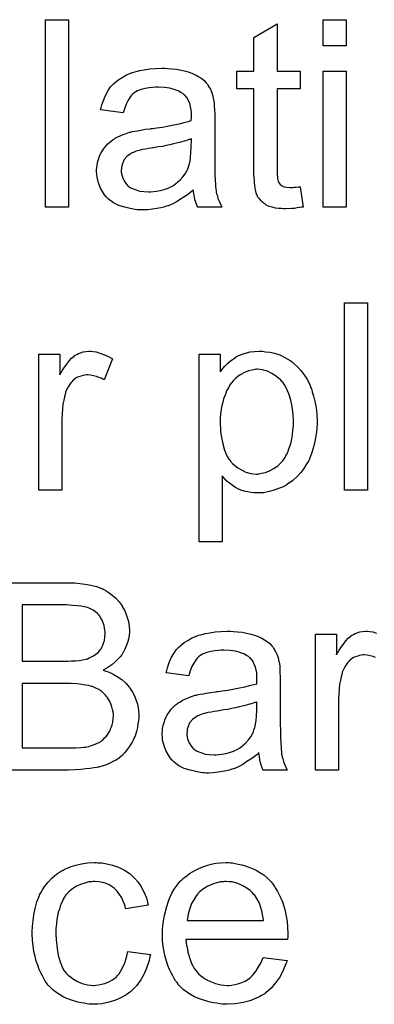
# Model space of a CAD drawing. Extents: x -1.3 to 9.2, y -4.6 to 3.5.
# Tile 171 of 215: x 4.853 to 5.005, y 1.041 to 1.462. Entities that reach past the tile are written whole.
import ezdxf

# ---------------------------------------------------------------- set-up
doc = ezdxf.new("R2010")
doc.units = 0
doc.layers.add('acc-ni-360-23-a_document', color=1, linetype='CONTINUOUS')

msp = doc.modelspace()

# ---------------------------------------------------------------- linework, layer by layer
at = {"layer": 'acc-ni-360-23-a_document', "color": 1}
for points in [[(4.874254, 1.381702), (4.86442, 1.381702), (4.86442, 1.461766), (4.874254, 1.461766), (4.874254, 1.381702)], [(4.992731, 1.450543), (4.982897, 1.450543), (4.982897, 1.461766), (4.992731, 1.461766), (4.992731, 1.450543)], [(4.963228, 1.439783), (4.973178, 1.439783), (4.973178, 1.432147), (4.963228, 1.432147), (4.963228, 1.398015), (4.963228, 1.397784), (4.963228, 1.397321), (4.963228, 1.396627), (4.963343, 1.395817), (4.963459, 1.393966), (4.963575, 1.393156), (4.96369, 1.392578), (4.963806, 1.392346), (4.964153, 1.391883), (4.964616, 1.391305), (4.965426, 1.390726), (4.965657, 1.390611), (4.966236, 1.390379), (4.967277, 1.390148), (4.968781, 1.390032), (4.969938, 1.390032), (4.970517, 1.390148), (4.971327, 1.390148), (4.972252, 1.390264), (4.973178, 1.390379), (4.97445, 1.381702), (4.974219, 1.381702), (4.973756, 1.381586), (4.972946, 1.38147), (4.971905, 1.381355), (4.970748, 1.381123), (4.969475, 1.381008), (4.96693, 1.380892), (4.966004, 1.380892), (4.965079, 1.381008), (4.963922, 1.381123), (4.962533, 1.381239), (4.961145, 1.381586), (4.959872, 1.381933), (4.9586, 1.382512), (4.958484, 1.382627), (4.958137, 1.382859), (4.957674, 1.383206), (4.95698, 1.383784), (4.956401, 1.384363), (4.955707, 1.385173), (4.955013, 1.385983), (4.95455, 1.387024), (4.95455, 1.38714), (4.954319, 1.387602), (4.954203, 1.388412), (4.953972, 1.389569), (4.95374, 1.391073), (4.953624, 1.391999), (4.953624, 1.39304), (4.953509, 1.394313), (4.953393, 1.395586), (4.953393, 1.396974), (4.953393, 1.398594), (4.953393, 1.432147), (4.946104, 1.432147), (4.946104, 1.439783), (4.953393, 1.439783), (4.953393, 1.45413), (4.963228, 1.460031), (4.963228, 1.439783)], [(4.9166, 1.44094), (4.918336, 1.440824), (4.920303, 1.440593), (4.92227, 1.440246), (4.924237, 1.439783), (4.926088, 1.439205), (4.926319, 1.439089), (4.926898, 1.438858), (4.927708, 1.438511), (4.928749, 1.438048), (4.929906, 1.437353), (4.931063, 1.436659), (4.932104, 1.435734), (4.93303, 1.434808), (4.933146, 1.434692), (4.933377, 1.434345), (4.933724, 1.433767), (4.934187, 1.433073), (4.934765, 1.432031), (4.935228, 1.43099), (4.935691, 1.429717), (4.936038, 1.428213), (4.936038, 1.428098), (4.936154, 1.42775), (4.93627, 1.427056), (4.936385, 1.426131), (4.936385, 1.424858), (4.936501, 1.423354), (4.936617, 1.421387), (4.936617, 1.419189), (4.936617, 1.405999), (4.936617, 1.405883), (4.936617, 1.40542), (4.936617, 1.404726), (4.936617, 1.403801), (4.936617, 1.402759), (4.936617, 1.401486), (4.936732, 1.39871), (4.936732, 1.395817), (4.936848, 1.392925), (4.936964, 1.391652), (4.936964, 1.390495), (4.937079, 1.389454), (4.937195, 1.388644), (4.937195, 1.388528), (4.937311, 1.388065), (4.937426, 1.387371), (4.937774, 1.386446), (4.938005, 1.385404), (4.938468, 1.384247), (4.939046, 1.382975), (4.939625, 1.381702), (4.929328, 1.381702), (4.929212, 1.381818), (4.929096, 1.38228), (4.928865, 1.382859), (4.928518, 1.383784), (4.928171, 1.384826), (4.927939, 1.386098), (4.927708, 1.387487), (4.927476, 1.388991), (4.927361, 1.388991), (4.927245, 1.388759), (4.926551, 1.388181), (4.925509, 1.387371), (4.924121, 1.38633), (4.922386, 1.385289), (4.92065, 1.384131), (4.918799, 1.38309), (4.916832, 1.38228), (4.9166, 1.382165), (4.915906, 1.382049), (4.914865, 1.381702), (4.913592, 1.381355), (4.911972, 1.381008), (4.910121, 1.380776), (4.908039, 1.380545), (4.905956, 1.380429), (4.90503, 1.380429), (4.904336, 1.380545), (4.903526, 1.380545), (4.902601, 1.38066), (4.900518, 1.381008), (4.898204, 1.381586), (4.895659, 1.382396), (4.893345, 1.383553), (4.891262, 1.385057), (4.891031, 1.385289), (4.890452, 1.385867), (4.889642, 1.386908), (4.888717, 1.388297), (4.887791, 1.390032), (4.886981, 1.391999), (4.886403, 1.394429), (4.886287, 1.395586), (4.886171, 1.396974), (4.886171, 1.397206), (4.886171, 1.397668), (4.886287, 1.398478), (4.886403, 1.39952), (4.886634, 1.400792), (4.886981, 1.402065), (4.887444, 1.403453), (4.888023, 1.404726), (4.888138, 1.404842), (4.88837, 1.405305), (4.888833, 1.405999), (4.889411, 1.406809), (4.890105, 1.407734), (4.891031, 1.40866), (4.891956, 1.409585), (4.893113, 1.410395), (4.893229, 1.410511), (4.893692, 1.410743), (4.89427, 1.411205), (4.895196, 1.411668), (4.896237, 1.412131), (4.89751, 1.412709), (4.898783, 1.413172), (4.900287, 1.413635), (4.900403, 1.413635), (4.900865, 1.413751), (4.90156, 1.413982), (4.902485, 1.414098), (4.903642, 1.414329), (4.905146, 1.414561), (4.906882, 1.414908), (4.908964, 1.415139), (4.90908, 1.415139), (4.909543, 1.415255), (4.910121, 1.415255), (4.910931, 1.41537), (4.911857, 1.415486), (4.913014, 1.415718), (4.914287, 1.415833), (4.915675, 1.416065), (4.918452, 1.416643), (4.92146, 1.417222), (4.924121, 1.417916), (4.925394, 1.418263), (4.926551, 1.41861), (4.926551, 1.418726), (4.926551, 1.418957), (4.926666, 1.419651), (4.926666, 1.420461), (4.926666, 1.420924), (4.926666, 1.421156), (4.926666, 1.421271), (4.926666, 1.421387), (4.926666, 1.422081), (4.926551, 1.423238), (4.926319, 1.424511), (4.925972, 1.425899), (4.925394, 1.427288), (4.924699, 1.42856), (4.923774, 1.429602), (4.923658, 1.429717), (4.92308, 1.43018), (4.922154, 1.430643), (4.920997, 1.431337), (4.919377, 1.431916), (4.917526, 1.432494), (4.915212, 1.432841), (4.912551, 1.432957), (4.911394, 1.432957), (4.910237, 1.432841), (4.908617, 1.43261), (4.906997, 1.432378), (4.905262, 1.431916), (4.903642, 1.431337), (4.902254, 1.430527), (4.902138, 1.430411), (4.901675, 1.430064), (4.901097, 1.429486), (4.900403, 1.42856), (4.899708, 1.427403), (4.898898, 1.425899), (4.898204, 1.424048), (4.89751, 1.421965), (4.887907, 1.423238), (4.887907, 1.423354), (4.888023, 1.423469), (4.888023, 1.423817), (4.888138, 1.424279), (4.888485, 1.425321), (4.888948, 1.426825), (4.889527, 1.428329), (4.890221, 1.429949), (4.891146, 1.431569), (4.892188, 1.433073), (4.892303, 1.433188), (4.892766, 1.433651), (4.893461, 1.434345), (4.894386, 1.435271), (4.895659, 1.436197), (4.897163, 1.437122), (4.898898, 1.438163), (4.900865, 1.438973), (4.900981, 1.438973), (4.901097, 1.439089), (4.901444, 1.439205), (4.901907, 1.43932), (4.903064, 1.439668), (4.904683, 1.440015), (4.906535, 1.440362), (4.908849, 1.440709), (4.911278, 1.44094), (4.914055, 1.441056), (4.915328, 1.441056), (4.9166, 1.44094)], [(4.992731, 1.381702), (4.982897, 1.381702), (4.982897, 1.439783), (4.992731, 1.439783), (4.992731, 1.381702)], [(4.926666, 1.410858), (4.926551, 1.410858), (4.926435, 1.410743), (4.926088, 1.410627), (4.925625, 1.410511), (4.925047, 1.41028), (4.924352, 1.410048), (4.923542, 1.409817), (4.922617, 1.409585), (4.921576, 1.409238), (4.920303, 1.409007), (4.91903, 1.40866), (4.917526, 1.408313), (4.915906, 1.407966), (4.914287, 1.407619), (4.912435, 1.407387), (4.910468, 1.40704), (4.910237, 1.40704), (4.909543, 1.406924), (4.908386, 1.406693), (4.907113, 1.406462), (4.905725, 1.40623), (4.904336, 1.405883), (4.903064, 1.405536), (4.901907, 1.405073), (4.901791, 1.405073), (4.901444, 1.404842), (4.900981, 1.40461), (4.900518, 1.404263), (4.89913, 1.403338), (4.897973, 1.401949), (4.897973, 1.401834), (4.897741, 1.401602), (4.897626, 1.401139), (4.897394, 1.400561), (4.897163, 1.399867), (4.896931, 1.399172), (4.896816, 1.398247), (4.8967, 1.397321), (4.8967, 1.397206), (4.8967, 1.396627), (4.896816, 1.395933), (4.897047, 1.395007), (4.897394, 1.393966), (4.897973, 1.392925), (4.898667, 1.391768), (4.899593, 1.390726), (4.899708, 1.390611), (4.900171, 1.390379), (4.900865, 1.389917), (4.901791, 1.389454), (4.903064, 1.388991), (4.904568, 1.388528), (4.906303, 1.388297), (4.908386, 1.388181), (4.909311, 1.388181), (4.910468, 1.388297), (4.911741, 1.388528), (4.913361, 1.388759), (4.914981, 1.389222), (4.916716, 1.389801), (4.918452, 1.390611), (4.918683, 1.390726), (4.919146, 1.391073), (4.919956, 1.391652), (4.920881, 1.392462), (4.921923, 1.393388), (4.92308, 1.394544), (4.924005, 1.395933), (4.924931, 1.397437), (4.925047, 1.397553), (4.925162, 1.398015), (4.925394, 1.398825), (4.925741, 1.399867), (4.926088, 1.401255), (4.926319, 1.402875), (4.926435, 1.404842), (4.926551, 1.407156), (4.926666, 1.410858)], [(5.001871, 1.260749), (4.992037, 1.260749), (4.992037, 1.340813), (5.001871, 1.340813), (5.001871, 1.260749)], [(4.884783, 1.319987), (4.886056, 1.319756), (4.88756, 1.319293), (4.88918, 1.318715), (4.891031, 1.317905), (4.892998, 1.316863), (4.889411, 1.307839), (4.889295, 1.307955), (4.888833, 1.308186), (4.888138, 1.308533), (4.887213, 1.30888), (4.886171, 1.309227), (4.884899, 1.309574), (4.883626, 1.309806), (4.882353, 1.309921), (4.881775, 1.309921), (4.881196, 1.309806), (4.880386, 1.30969), (4.879577, 1.309459), (4.878535, 1.309112), (4.877494, 1.308649), (4.876568, 1.307955), (4.876453, 1.307839), (4.876105, 1.307608), (4.875758, 1.307145), (4.87518, 1.306566), (4.874601, 1.305756), (4.874023, 1.304831), (4.873444, 1.303789), (4.872982, 1.302517), (4.872866, 1.302285), (4.87275, 1.301591), (4.872519, 1.30055), (4.872172, 1.299161), (4.871825, 1.297426), (4.871593, 1.295459), (4.871477, 1.293376), (4.871362, 1.291062), (4.871362, 1.260749), (4.861527, 1.260749), (4.861527, 1.31883), (4.870436, 1.31883), (4.870436, 1.310037), (4.870552, 1.310153), (4.871015, 1.310963), (4.871593, 1.312004), (4.872519, 1.313277), (4.873444, 1.31455), (4.874486, 1.315938), (4.875527, 1.317095), (4.876568, 1.318021), (4.876684, 1.318136), (4.877031, 1.318368), (4.877725, 1.318715), (4.878419, 1.319062), (4.879345, 1.319409), (4.880502, 1.319756), (4.881659, 1.319987), (4.882932, 1.320103), (4.883742, 1.320103), (4.884783, 1.319987)], [(4.957558, 1.319987), (4.958368, 1.319872), (4.960104, 1.31964), (4.962186, 1.319178), (4.964385, 1.318483), (4.966583, 1.317442), (4.968781, 1.316169), (4.968897, 1.316169), (4.969013, 1.315938), (4.969707, 1.315475), (4.970748, 1.31455), (4.972021, 1.313392), (4.973409, 1.311888), (4.974798, 1.310037), (4.976186, 1.307839), (4.977343, 1.305409), (4.977343, 1.305293), (4.977459, 1.305062), (4.977574, 1.304715), (4.977806, 1.304252), (4.978037, 1.303558), (4.978269, 1.302748), (4.978847, 1.300897), (4.979426, 1.298583), (4.979888, 1.296037), (4.980235, 1.293145), (4.980351, 1.290137), (4.980351, 1.290021), (4.980351, 1.28979), (4.980351, 1.289327), (4.980351, 1.288633), (4.980235, 1.287823), (4.980235, 1.286897), (4.980004, 1.284815), (4.979541, 1.282269), (4.978963, 1.279608), (4.978153, 1.276831), (4.977112, 1.274054), (4.977112, 1.273939), (4.976996, 1.273707), (4.976765, 1.27336), (4.976533, 1.272898), (4.975723, 1.271625), (4.974682, 1.270005), (4.973409, 1.26827), (4.971789, 1.266534), (4.969938, 1.264799), (4.96774, 1.263179), (4.967624, 1.263179), (4.967508, 1.263063), (4.967161, 1.262832), (4.966699, 1.2626), (4.965542, 1.262022), (4.963922, 1.261328), (4.961955, 1.260633), (4.959872, 1.260055), (4.957443, 1.259592), (4.955013, 1.259476), (4.954203, 1.259476), (4.953277, 1.259592), (4.95212, 1.259708), (4.950732, 1.259939), (4.949228, 1.260286), (4.947724, 1.260749), (4.94622, 1.261443), (4.946104, 1.261559), (4.945525, 1.26179), (4.944831, 1.262253), (4.943906, 1.262947), (4.94298, 1.263641), (4.941823, 1.264567), (4.940782, 1.265608), (4.939856, 1.266765), (4.939856, 1.238535), (4.930022, 1.238535), (4.930022, 1.31883), (4.938931, 1.31883), (4.938931, 1.311194), (4.939046, 1.311426), (4.939509, 1.311888), (4.940088, 1.312698), (4.941013, 1.313624), (4.942055, 1.314781), (4.943212, 1.315822), (4.9446, 1.316863), (4.945988, 1.317789), (4.94622, 1.317905), (4.946682, 1.318136), (4.947608, 1.318483), (4.948765, 1.318946), (4.950154, 1.319409), (4.951773, 1.319756), (4.953624, 1.319987), (4.955707, 1.320103), (4.95698, 1.320103), (4.957558, 1.319987)], [(4.954782, 1.312351), (4.954203, 1.312351), (4.95374, 1.312236), (4.952583, 1.312004), (4.951079, 1.311657), (4.949344, 1.310963), (4.947492, 1.309921), (4.946451, 1.309227), (4.945525, 1.308417), (4.9446, 1.307492), (4.943674, 1.30645), (4.943674, 1.306335), (4.943443, 1.306219), (4.943212, 1.305872), (4.94298, 1.305409), (4.942633, 1.304715), (4.94217, 1.304021), (4.941707, 1.303095), (4.94136, 1.30217), (4.940898, 1.301013), (4.940435, 1.29974), (4.940088, 1.298351), (4.939625, 1.296847), (4.939393, 1.295112), (4.939162, 1.293376), (4.938931, 1.291525), (4.938931, 1.289443), (4.938931, 1.289327), (4.938931, 1.28898), (4.938931, 1.288401), (4.939046, 1.287591), (4.939046, 1.286666), (4.939162, 1.285624), (4.939509, 1.283195), (4.940088, 1.280418), (4.940782, 1.277757), (4.941939, 1.275096), (4.942633, 1.273939), (4.943443, 1.272898), (4.943674, 1.272666), (4.944253, 1.272088), (4.945178, 1.271162), (4.946451, 1.270236), (4.948071, 1.269311), (4.949922, 1.268385), (4.952005, 1.267807), (4.953162, 1.267691), (4.954319, 1.267575), (4.955013, 1.267575), (4.955476, 1.267691), (4.956633, 1.267922), (4.958252, 1.26827), (4.959988, 1.268964), (4.961839, 1.269889), (4.96369, 1.271278), (4.964616, 1.272088), (4.965542, 1.273013), (4.965542, 1.273129), (4.965773, 1.273245), (4.966004, 1.273592), (4.966236, 1.274054), (4.966699, 1.274633), (4.967046, 1.275443), (4.967508, 1.276253), (4.967971, 1.277294), (4.968318, 1.278335), (4.968781, 1.279724), (4.969244, 1.281112), (4.969591, 1.282616), (4.969823, 1.284352), (4.970054, 1.286203), (4.970285, 1.28817), (4.970285, 1.290253), (4.970285, 1.290368), (4.970285, 1.290715), (4.970285, 1.291294), (4.97017, 1.292104), (4.97017, 1.293029), (4.970054, 1.294071), (4.969707, 1.2965), (4.969128, 1.299161), (4.968318, 1.301822), (4.967161, 1.304484), (4.966467, 1.305756), (4.965657, 1.306798), (4.965657, 1.306913), (4.965426, 1.307029), (4.964847, 1.307723), (4.963922, 1.308533), (4.962649, 1.309574), (4.961029, 1.310616), (4.959178, 1.311541), (4.957096, 1.31212), (4.955939, 1.312236), (4.954782, 1.312351)], [(4.843709, 1.221133), (4.87518, 1.221133), (4.87599, 1.221018)], [(4.87599, 1.221018), (4.876915, 1.221018), (4.878998, 1.220786), (4.881312, 1.220555), (4.883742, 1.220092), (4.886171, 1.219514), (4.88837, 1.218704), (4.888485, 1.218704), (4.888601, 1.218588), (4.889295, 1.218241), (4.890337, 1.217662), (4.891494, 1.216852), (4.892882, 1.215811), (4.894386, 1.214538), (4.895775, 1.212919), (4.897047, 1.211183), (4.897163, 1.210952), (4.89751, 1.210257), (4.898088, 1.209332), (4.898667, 1.207944), (4.899245, 1.206324), (4.899824, 1.204588), (4.900171, 1.202621), (4.900287, 1.200654), (4.900287, 1.200423), (4.900287, 1.199844), (4.900171, 1.198803), (4.89994, 1.197531), (4.899593, 1.196026), (4.899014, 1.194407), (4.89832, 1.192787), (4.897394, 1.191051), (4.897279, 1.19082), (4.896931, 1.190357), (4.896237, 1.189431), (4.895312, 1.188506), (4.894155, 1.187349), (4.892766, 1.186076), (4.891031, 1.184919), (4.889064, 1.183762), (4.88918, 1.183762), (4.889411, 1.183647), (4.889758, 1.183531), (4.890221, 1.183299), (4.891609, 1.182837), (4.893229, 1.182027), (4.894965, 1.180985), (4.896931, 1.179713), (4.898667, 1.178209), (4.900287, 1.176357), (4.900403, 1.176126), (4.900865, 1.175432), (4.90156, 1.17439), (4.902254, 1.173002), (4.902948, 1.171151), (4.903642, 1.169184), (4.904105, 1.16687), (4.904221, 1.164325), (4.904221, 1.164209), (4.904221, 1.164093), (4.904221, 1.163399), (4.904105, 1.162242), (4.903873, 1.160854), (4.903642, 1.159234), (4.903179, 1.157498), (4.902601, 1.155647), (4.901791, 1.153796), (4.901675, 1.153564), (4.901328, 1.152986), (4.900865, 1.152176), (4.900171, 1.151019), (4.899245, 1.149862), (4.89832, 1.148589), (4.897163, 1.147317), (4.89589, 1.146275), (4.895775, 1.14616), (4.895312, 1.145813), (4.894502, 1.14535), (4.893461, 1.144887), (4.892188, 1.144193), (4.890684, 1.143499), (4.889064, 1.14292), (4.887097, 1.142342), (4.886866, 1.142342), (4.886171, 1.14211), (4.885014, 1.141995), (4.88351, 1.141763), (4.881659, 1.141532), (4.879461, 1.1413), (4.877031, 1.141185), (4.874254, 1.141069), (4.843709, 1.141069)], [(4.873329, 1.211646), (4.854354, 1.211646), (4.854354, 1.18758), (4.874023, 1.18758), (4.875527, 1.187696), (4.877147, 1.187812), (4.878767, 1.187927), (4.880386, 1.188159), (4.881659, 1.18839), (4.881891, 1.188506), (4.882353, 1.188622), (4.883047, 1.188969), (4.883973, 1.189431), (4.884899, 1.189894), (4.88594, 1.190589), (4.886981, 1.191514), (4.887791, 1.19244), (4.887907, 1.192555), (4.888138, 1.192902), (4.888485, 1.193597), (4.888833, 1.194407), (4.88918, 1.195332), (4.889527, 1.196489), (4.889758, 1.197878), (4.889874, 1.199382), (4.889874, 1.199613), (4.889874, 1.200076), (4.889758, 1.20077), (4.889642, 1.201696), (4.889411, 1.202853), (4.889064, 1.20401), (4.888601, 1.205167), (4.887907, 1.206324), (4.887791, 1.206439), (4.88756, 1.206786), (4.887097, 1.207365), (4.886519, 1.207944), (4.885709, 1.208638), (4.884783, 1.209332), (4.883626, 1.210026), (4.882353, 1.210489), (4.882238, 1.210489), (4.881659, 1.21072), (4.880849, 1.210836), (4.879577, 1.211067), (4.877841, 1.211299), (4.875874, 1.211415), (4.873329, 1.211646)], [(4.9446, 1.200307), (4.946335, 1.200192), (4.948302, 1.19996), (4.950269, 1.199613), (4.952236, 1.19915), (4.954087, 1.198572), (4.954319, 1.198456), (4.954897, 1.198225), (4.955707, 1.197878), (4.956748, 1.197415), (4.957905, 1.196721), (4.959062, 1.196026), (4.960104, 1.195101), (4.961029, 1.194175), (4.961145, 1.19406), (4.961376, 1.193712), (4.961724, 1.193134), (4.962186, 1.19244), (4.962765, 1.191398), (4.963228, 1.190357), (4.96369, 1.189084), (4.964038, 1.18758), (4.964038, 1.187465), (4.964153, 1.187118), (4.964269, 1.186423), (4.964385, 1.185498), (4.964385, 1.184225), (4.9645, 1.182721), (4.964616, 1.180754), (4.964616, 1.178556), (4.964616, 1.165366), (4.964616, 1.16525), (4.964616, 1.164787), (4.964616, 1.164093), (4.964616, 1.163168), (4.964616, 1.162126), (4.964616, 1.160854), (4.964732, 1.158077), (4.964732, 1.155184), (4.964847, 1.152292), (4.964963, 1.151019), (4.964963, 1.149862), (4.965079, 1.148821), (4.965194, 1.148011), (4.965194, 1.147895), (4.96531, 1.147432), (4.965426, 1.146738), (4.965773, 1.145813), (4.966004, 1.144771), (4.966467, 1.143614), (4.967046, 1.142342), (4.967624, 1.141069), (4.957327, 1.141069), (4.957211, 1.141185), (4.957096, 1.141647), (4.956864, 1.142226), (4.956517, 1.143151), (4.95617, 1.144193), (4.955939, 1.145466), (4.955707, 1.146854), (4.955476, 1.148358), (4.95536, 1.148358), (4.955244, 1.148127), (4.95455, 1.147548), (4.953509, 1.146738), (4.95212, 1.145697), (4.950385, 1.144656), (4.948649, 1.143499), (4.946798, 1.142457), (4.944831, 1.141647), (4.9446, 1.141532), (4.943906, 1.141416), (4.942864, 1.141069), (4.941592, 1.140722), (4.939972, 1.140375), (4.938121, 1.140143), (4.936038, 1.139912), (4.933956, 1.139796), (4.93303, 1.139796), (4.932336, 1.139912), (4.931526, 1.139912), (4.9306, 1.140028), (4.928518, 1.140375), (4.926204, 1.140953), (4.923658, 1.141763), (4.921344, 1.14292), (4.919262, 1.144424), (4.91903, 1.144656), (4.918452, 1.145234), (4.917642, 1.146275), (4.916716, 1.147664), (4.915791, 1.149399), (4.914981, 1.151366), (4.914402, 1.153796), (4.914287, 1.154953), (4.914171, 1.156341), (4.914171, 1.156573), (4.914171, 1.157035), (4.914287, 1.157845), (4.914402, 1.158887), (4.914634, 1.160159), (4.914981, 1.161432), (4.915444, 1.162821), (4.916022, 1.164093), (4.916138, 1.164209), (4.916369, 1.164672), (4.916832, 1.165366), (4.91741, 1.166176), (4.918105, 1.167101), (4.91903, 1.168027), (4.919956, 1.168953), (4.921113, 1.169763), (4.921229, 1.169878), (4.921691, 1.17011), (4.92227, 1.170572), (4.923195, 1.171035), (4.924237, 1.171498), (4.925509, 1.172076), (4.926782, 1.172539), (4.928286, 1.173002), (4.928402, 1.173002), (4.928865, 1.173118), (4.929559, 1.173349), (4.930484, 1.173465), (4.931641, 1.173696), (4.933146, 1.173928), (4.934881, 1.174275), (4.936964, 1.174506), (4.937079, 1.174506), (4.937542, 1.174622), (4.938121, 1.174622), (4.938931, 1.174738), (4.939856, 1.174853), (4.941013, 1.175085), (4.942286, 1.1752), (4.943674, 1.175432), (4.946451, 1.17601), (4.949459, 1.176589), (4.95212, 1.177283), (4.953393, 1.17763), (4.95455, 1.177977), (4.95455, 1.178093), (4.95455, 1.178324), (4.954666, 1.179018), (4.954666, 1.179828), (4.954666, 1.180291), (4.954666, 1.180523), (4.954666, 1.180638), (4.954666, 1.180754), (4.954666, 1.181448), (4.95455, 1.182605), (4.954319, 1.183878), (4.953972, 1.185266), (4.953393, 1.186655), (4.952699, 1.187927), (4.951773, 1.188969), (4.951658, 1.189084), (4.951079, 1.189547), (4.950154, 1.19001), (4.948997, 1.190704), (4.947377, 1.191283), (4.945525, 1.191861), (4.943212, 1.192208), (4.94055, 1.192324), (4.939393, 1.192324), (4.938236, 1.192208), (4.936617, 1.191977), (4.934997, 1.191745), (4.933261, 1.191283), (4.931641, 1.190704), (4.930253, 1.189894), (4.930137, 1.189779), (4.929675, 1.189431), (4.929096, 1.188853), (4.928402, 1.187927), (4.927708, 1.18677), (4.926898, 1.185266), (4.926204, 1.183415), (4.925509, 1.181332), (4.915906, 1.182605), (4.915906, 1.182721), (4.916022, 1.182837), (4.916022, 1.183184), (4.916138, 1.183647), (4.916485, 1.184688), (4.916948, 1.186192), (4.917526, 1.187696), (4.91822, 1.189316), (4.919146, 1.190936), (4.920187, 1.19244), (4.920303, 1.192555), (4.920766, 1.193018), (4.92146, 1.193712), (4.922386, 1.194638), (4.923658, 1.195564), (4.925162, 1.196489), (4.926898, 1.197531), (4.928865, 1.19834), (4.92898, 1.19834), (4.929096, 1.198456), (4.929443, 1.198572), (4.929906, 1.198688), (4.931063, 1.199035), (4.932683, 1.199382), (4.934534, 1.199729), (4.936848, 1.200076), (4.939278, 1.200307), (4.942055, 1.200423), (4.943327, 1.200423), (4.9446, 1.200307)], [(5.005342, 1.1892), (5.004301, 1.189547), (5.003028, 1.189894), (5.001756, 1.190126), (5.000483, 1.190241), (4.999904, 1.190241), (4.999326, 1.190126), (4.998516, 1.19001), (4.997706, 1.189779), (4.996665, 1.189431), (4.995624, 1.188969), (4.994698, 1.188274), (4.994582, 1.188159), (4.994235, 1.187927), (4.993888, 1.187465), (4.99331, 1.186886), (4.992731, 1.186076), (4.992153, 1.185151), (4.991574, 1.184109), (4.991111, 1.182837), (4.990996, 1.182605), (4.99088, 1.181911), (4.990649, 1.18087), (4.990301, 1.179481), (4.989954, 1.177746), (4.989723, 1.175779), (4.989607, 1.173696), (4.989492, 1.171382), (4.989492, 1.141069), (4.979657, 1.141069), (4.979657, 1.19915), (4.988566, 1.19915), (4.988566, 1.190357), (4.988682, 1.190473), (4.989144, 1.191283), (4.989723, 1.192324), (4.990649, 1.193597), (4.991574, 1.194869), (4.992615, 1.196258), (4.993657, 1.197415), (4.994698, 1.19834), (4.994814, 1.198456), (4.995161, 1.198688), (4.995855, 1.199035), (4.996549, 1.199382), (4.997475, 1.199729), (4.998632, 1.200076), (4.999789, 1.200307), (5.001061, 1.200423), (5.001871, 1.200423), (5.002913, 1.200307)], [(5.002913, 1.200307), (5.004185, 1.200076), (5.00569, 1.199613)], [(4.875411, 1.178093), (4.854354, 1.178093), (4.854354, 1.150556), (4.877147, 1.150556), (4.879577, 1.150672), (4.880618, 1.150788), (4.881543, 1.150903), (4.881659, 1.150903), (4.882122, 1.151019), (4.882816, 1.151135), (4.883626, 1.151366), (4.885593, 1.15206), (4.88756, 1.152986), (4.887676, 1.153102), (4.888023, 1.153333), (4.888485, 1.15368), (4.889064, 1.154143), (4.889642, 1.154837), (4.890452, 1.155531), (4.891031, 1.156457), (4.891725, 1.157498), (4.891841, 1.157614), (4.891956, 1.157961), (4.892188, 1.158655), (4.892535, 1.159465), (4.892882, 1.160391), (4.893113, 1.161548), (4.893229, 1.162936), (4.893345, 1.164325), (4.893345, 1.164556), (4.893345, 1.165019), (4.893229, 1.165944), (4.892998, 1.166986), (4.892766, 1.168143), (4.892303, 1.169415), (4.891725, 1.170688), (4.890915, 1.171961), (4.890799, 1.172076), (4.890452, 1.172539), (4.889989, 1.173118), (4.889295, 1.173812), (4.88837, 1.174622), (4.887213, 1.175432), (4.88594, 1.176126), (4.884436, 1.176705), (4.884204, 1.17682), (4.883742, 1.176936), (4.8827, 1.177167), (4.881428, 1.177399), (4.879808, 1.17763), (4.877841, 1.177861), (4.875411, 1.178093)], [(4.954666, 1.170225), (4.95455, 1.170225), (4.954434, 1.17011), (4.954087, 1.169994), (4.953624, 1.169878), (4.953046, 1.169647), (4.952352, 1.169415), (4.951542, 1.169184), (4.950616, 1.168953), (4.949575, 1.168605), (4.948302, 1.168374), (4.94703, 1.168027), (4.945525, 1.16768), (4.943906, 1.167333), (4.942286, 1.166986), (4.940435, 1.166754), (4.938468, 1.166407), (4.938236, 1.166407), (4.937542, 1.166292), (4.936385, 1.16606), (4.935113, 1.165829), (4.933724, 1.165597), (4.932336, 1.16525), (4.931063, 1.164903), (4.929906, 1.16444), (4.92979, 1.16444), (4.929443, 1.164209), (4.92898, 1.163977), (4.928518, 1.16363), (4.927129, 1.162705), (4.925972, 1.161316), (4.925972, 1.161201), (4.925741, 1.160969), (4.925625, 1.160506), (4.925394, 1.159928), (4.925162, 1.159234), (4.924931, 1.15854), (4.924815, 1.157614), (4.924699, 1.156688), (4.924699, 1.156573), (4.924699, 1.155994), (4.924815, 1.1553), (4.925047, 1.154374), (4.925394, 1.153333), (4.925972, 1.152292), (4.926666, 1.151135), (4.927592, 1.150093), (4.927708, 1.149978), (4.928171, 1.149746), (4.928865, 1.149284), (4.92979, 1.148821), (4.931063, 1.148358), (4.932567, 1.147895), (4.934303, 1.147664), (4.936385, 1.147548), (4.937311, 1.147548), (4.938468, 1.147664), (4.93974, 1.147895), (4.94136, 1.148127), (4.94298, 1.148589), (4.944716, 1.149168), (4.946451, 1.149978), (4.946682, 1.150093), (4.947145, 1.150441), (4.947955, 1.151019), (4.948881, 1.151829), (4.949922, 1.152755), (4.951079, 1.153912), (4.952005, 1.1553), (4.95293, 1.156804), (4.953046, 1.15692), (4.953162, 1.157383), (4.953393, 1.158193), (4.95374, 1.159234), (4.954087, 1.160622), (4.954319, 1.162242), (4.954434, 1.164209), (4.95455, 1.166523), (4.954666, 1.170225)], [(4.88675, 1.101453), (4.887444, 1.101453), (4.88837, 1.101338), (4.890568, 1.10099), (4.892998, 1.100412), (4.895543, 1.099486), (4.898088, 1.098329), (4.900518, 1.096709), (4.900634, 1.096709), (4.90075, 1.096478), (4.901444, 1.095784), (4.902485, 1.094743), (4.903758, 1.093238), (4.90503, 1.091387), (4.906303, 1.089073), (4.90746, 1.086412), (4.90827, 1.083288), (4.898667, 1.081784), (4.898667, 1.0819), (4.898551, 1.082016), (4.898436, 1.08271), (4.898088, 1.083751), (4.89751, 1.085024), (4.896931, 1.086412), (4.896006, 1.087916), (4.894965, 1.089305), (4.893808, 1.090462), (4.893692, 1.090577), (4.893229, 1.090925), (4.892419, 1.091387), (4.891494, 1.091966), (4.890221, 1.092544), (4.888833, 1.093007), (4.887213, 1.093354), (4.885477, 1.09347), (4.884783, 1.09347), (4.884204, 1.093354), (4.882932, 1.093238), (4.881196, 1.092776), (4.879345, 1.092197), (4.877262, 1.091272), (4.875296, 1.089883), (4.87437, 1.089073), (4.873444, 1.088148), (4.873444, 1.088032), (4.873213, 1.087916), (4.872982, 1.087569), (4.87275, 1.087106), (4.872403, 1.086528), (4.87194, 1.085834), (4.871593, 1.085024), (4.87113, 1.084098), (4.870668, 1.082941), (4.87032, 1.081668), (4.869858, 1.08028), (4.869511, 1.078776), (4.869279, 1.077156), (4.869048, 1.075305), (4.868816, 1.073338), (4.868816, 1.071255), (4.868816, 1.07114), (4.868816, 1.070793), (4.868816, 1.070099), (4.868932, 1.069404), (4.868932, 1.068363), (4.869048, 1.067322), (4.869395, 1.064776), (4.869858, 1.061999), (4.870668, 1.059107), (4.871709, 1.056562), (4.872403, 1.055289), (4.873213, 1.054248), (4.873444, 1.054016), (4.874023, 1.053438), (4.875064, 1.052628), (4.876337, 1.051702), (4.878072, 1.050661), (4.880039, 1.049851), (4.882353, 1.049273), (4.883626, 1.049157), (4.884899, 1.049041), (4.88513, 1.049041), (4.885824, 1.049157), (4.886981, 1.049273), (4.888254, 1.049504), (4.889758, 1.049851), (4.891378, 1.050545), (4.892998, 1.051355), (4.894502, 1.052512), (4.894733, 1.052628), (4.89508, 1.053206), (4.895775, 1.054016), (4.896584, 1.055289), (4.897394, 1.056793), (4.89832, 1.058644), (4.899014, 1.060958), (4.899477, 1.063504), (4.909196, 1.062231), (4.909196, 1.062115), (4.90908, 1.061768), (4.908964, 1.061305), (4.908849, 1.060611), (4.908617, 1.059686), (4.908386, 1.05876), (4.907576, 1.056446), (4.906535, 1.054016), (4.90503, 1.051355), (4.903179, 1.04881), (4.902138, 1.047653), (4.900981, 1.046496), (4.900865, 1.04638), (4.900634, 1.046264), (4.900287, 1.046033), (4.899824, 1.045686), (4.899245, 1.045223), (4.898436, 1.04476), (4.89751, 1.044297), (4.896584, 1.043719), (4.89427, 1.042678), (4.891494, 1.041868), (4.888485, 1.041174), (4.88675, 1.041058), (4.885014, 1.040942), (4.883857, 1.040942), (4.883047, 1.041058), (4.882006, 1.041174), (4.880849, 1.041405), (4.879577, 1.041636), (4.878188, 1.041868), (4.875064, 1.042793), (4.87356, 1.043487), (4.87194, 1.044182), (4.87032, 1.045107), (4.868816, 1.046149), (4.867312, 1.047306), (4.865924, 1.048694), (4.865808, 1.04881), (4.865577, 1.049041), (4.86523, 1.049504), (4.864767, 1.050082), (4.864304, 1.050892), (4.86361, 1.051934), (4.863031, 1.053091), (4.862337, 1.054363), (4.861643, 1.055867), (4.861065, 1.057603), (4.86037, 1.059338), (4.859908, 1.061421), (4.859445, 1.063504), (4.859098, 1.065933), (4.858866, 1.068363), (4.858751, 1.071024), (4.858751, 1.07114), (4.858751, 1.071487), (4.858751, 1.07195), (4.858751, 1.072644), (4.858866, 1.073454), (4.858866, 1.074379), (4.858982, 1.075421), (4.859098, 1.076578), (4.859445, 1.079123), (4.860023, 1.0819), (4.860717, 1.084677), (4.861759, 1.087454), (4.861759, 1.087569), (4.861874, 1.087801), (4.862106, 1.088148), (4.862337, 1.088611), (4.863031, 1.089883), (4.864073, 1.091387), (4.865461, 1.093123), (4.867081, 1.094858), (4.869048, 1.096594), (4.871246, 1.097982), (4.871362, 1.097982), (4.871593, 1.098098), (4.87194, 1.098329), (4.872403, 1.098561), (4.872982, 1.098792), (4.873676, 1.099139), (4.875411, 1.099833), (4.877378, 1.100412), (4.879808, 1.10099), (4.882353, 1.101453), (4.88513, 1.101569), (4.886056, 1.101569), (4.88675, 1.101453)], [(4.943327, 1.101453), (4.944253, 1.101338), (4.94541, 1.101106), (4.946682, 1.100875), (4.948187, 1.100528), (4.949575, 1.10018), (4.951195, 1.099602), (4.952699, 1.099024), (4.954319, 1.098214), (4.955939, 1.097288), (4.957558, 1.096247), (4.959062, 1.094974), (4.960451, 1.093586), (4.960566, 1.09347), (4.960798, 1.093238), (4.961145, 1.092776), (4.961608, 1.092082), (4.962186, 1.091272), (4.962765, 1.090346), (4.963459, 1.089189), (4.964153, 1.087801), (4.964847, 1.086296), (4.965542, 1.084677), (4.96612, 1.082825), (4.966699, 1.080859), (4.967161, 1.07866), (4.967508, 1.076346), (4.96774, 1.073917), (4.967856, 1.071255), (4.967856, 1.07114), (4.967856, 1.070677), (4.967856, 1.069867), (4.96774, 1.06871), (4.924352, 1.06871), (4.924352, 1.068594), (4.924352, 1.068247), (4.924468, 1.067784), (4.924468, 1.06709), (4.924584, 1.06628), (4.924815, 1.065355), (4.925162, 1.063272), (4.925856, 1.060958), (4.926782, 1.058413), (4.928055, 1.056099), (4.929675, 1.054016), (4.92979, 1.054016), (4.929906, 1.053785), (4.9306, 1.053206), (4.931641, 1.052396), (4.93303, 1.051586), (4.934881, 1.050661), (4.936964, 1.049851), (4.939278, 1.049273), (4.94055, 1.049157), (4.941939, 1.049041), (4.942864, 1.049041), (4.943906, 1.049157), (4.945178, 1.049388), (4.946567, 1.049735), (4.948187, 1.050198), (4.949691, 1.050892), (4.951195, 1.051818), (4.95131, 1.051934), (4.951889, 1.052396), (4.952583, 1.053091), (4.953393, 1.054016), (4.954319, 1.055289), (4.95536, 1.056909), (4.956401, 1.05876), (4.957327, 1.060958), (4.967508, 1.059686), (4.967508, 1.05957), (4.967393, 1.059338), (4.967277, 1.058876), (4.967046, 1.058181), (4.966699, 1.057487), (4.966351, 1.056562), (4.965426, 1.054595), (4.964269, 1.052396), (4.962649, 1.050082), (4.960798, 1.047884), (4.958484, 1.045802), (4.958368, 1.045802), (4.958137, 1.04557), (4.95779, 1.045339), (4.957327, 1.044992), (4.956633, 1.044645), (4.955939, 1.044297), (4.955013, 1.043835), (4.953972, 1.043372), (4.952815, 1.042909), (4.951658, 1.042446), (4.948765, 1.041752), (4.945525, 1.041174), (4.941939, 1.040942), (4.940666, 1.040942), (4.939856, 1.041058), (4.938815, 1.041174), (4.937542, 1.041405), (4.936154, 1.041636), (4.93465, 1.041868), (4.93141, 1.042793), (4.929675, 1.043487), (4.928055, 1.044182), (4.926319, 1.045107), (4.924699, 1.046149), (4.923195, 1.047306), (4.921691, 1.048694), (4.921576, 1.04881), (4.921344, 1.049041), (4.920997, 1.049504), (4.920534, 1.050198), (4.919956, 1.051008), (4.919377, 1.051934), (4.918683, 1.053091), (4.917989, 1.054363), (4.917295, 1.055867), (4.9166, 1.057487), (4.916022, 1.059338), (4.915444, 1.061305), (4.914981, 1.063388), (4.914634, 1.065702), (4.914402, 1.068132), (4.914287, 1.070677), (4.914287, 1.070793), (4.914287, 1.071371), (4.914287, 1.072065), (4.914402, 1.073107), (4.914518, 1.074379), (4.914634, 1.075768), (4.914865, 1.077388), (4.915212, 1.079007), (4.916138, 1.08271), (4.916716, 1.084561), (4.91741, 1.086528), (4.918336, 1.088379), (4.919377, 1.090115), (4.920534, 1.09185), (4.921807, 1.09347), (4.921923, 1.093586), (4.922154, 1.093817), (4.922617, 1.094164), (4.923195, 1.094743), (4.92389, 1.095321), (4.924815, 1.096015), (4.925856, 1.096825), (4.927129, 1.097519), (4.928402, 1.098329), (4.929906, 1.099024), (4.931526, 1.099718), (4.933261, 1.100296), (4.935113, 1.100875), (4.937079, 1.101222), (4.939162, 1.101453), (4.94136, 1.101569), (4.942517, 1.101569), (4.943327, 1.101453)], [(4.941476, 1.09347), (4.940782, 1.09347), (4.940319, 1.093354), (4.939046, 1.093238), (4.937542, 1.092891), (4.935691, 1.092313), (4.933724, 1.091503), (4.931873, 1.090346), (4.930022, 1.088842), (4.92979, 1.088611), (4.929328, 1.088032), (4.928518, 1.086991), (4.927708, 1.085602), (4.926782, 1.083983), (4.925972, 1.0819), (4.925278, 1.07947), (4.924931, 1.076809), (4.957443, 1.076809), (4.957443, 1.076925), (4.957443, 1.077156), (4.957327, 1.077503), (4.957327, 1.077966), (4.957096, 1.079354), (4.956748, 1.080859), (4.95617, 1.08271), (4.955591, 1.084445), (4.954666, 1.086181), (4.953624, 1.087685), (4.953624, 1.087801), (4.953393, 1.087916), (4.952815, 1.088611), (4.951773, 1.089536), (4.950385, 1.090577), (4.948649, 1.091619), (4.946567, 1.092544), (4.944137, 1.093238), (4.942864, 1.093354), (4.941476, 1.09347)]]:
    msp.add_lwpolyline(points, dxfattribs=at)

doc.saveas('drawing.dxf')
